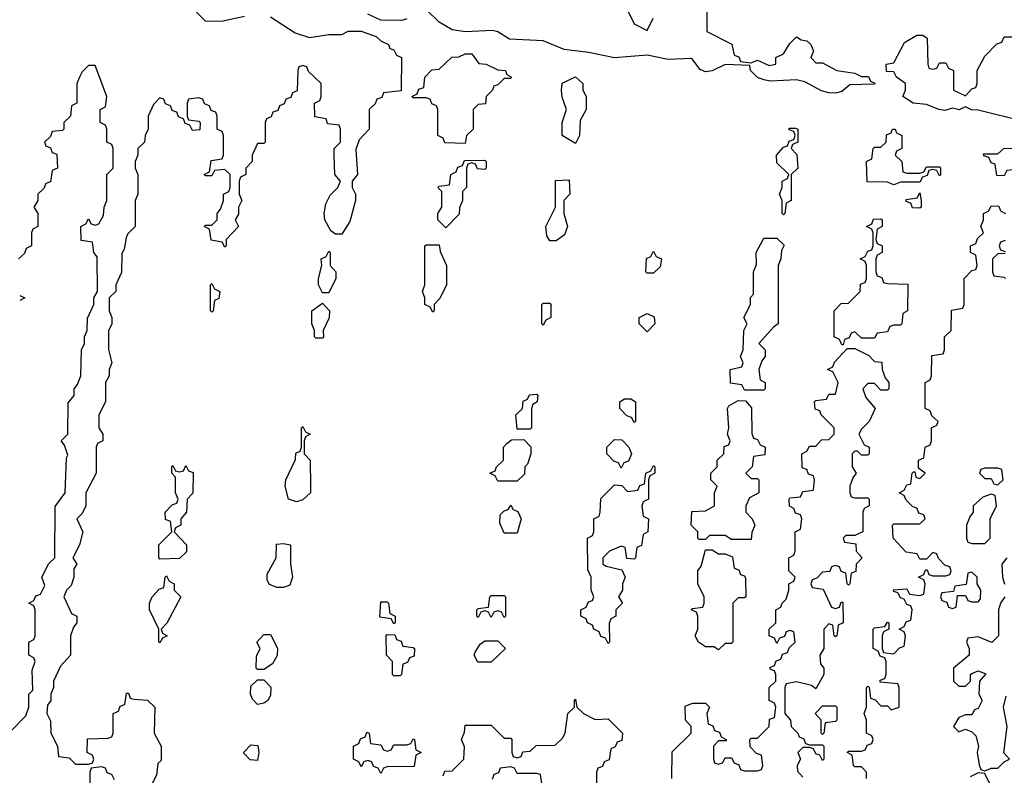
# Model space of a CAD drawing. Header units: inches. Extents: x 2701622 to 2964296, y 496201 to 720542.
# Tile 61 of 256: x 2750078 to 2753110, y 695980 to 698307. Entities that reach past the tile are written whole.
import ezdxf

# ---------------------------------------------------------------- set-up
doc = ezdxf.new("R2010")
doc.units = ezdxf.units.IN
doc.header["$MEASUREMENT"] = 0
doc.layers.add('C7659', color=7, linetype='Continuous')

msp = doc.modelspace()

# ---------------------------------------------------------------- linework, layer by layer
at = {"layer": 'C7659', "color": 4, "elevation": 12}
for points in [[(2752194, 698370), (2752194, 698270), (2752271.1, 698231.1), (2752278, 698198), (2752292, 698192), (2752298, 698178), (2752330, 698174), (2752350, 698182), (2752385.4, 698165.4), (2752406, 698170), (2752406, 698190), (2752430, 698202), (2752450, 698234), (2752470, 698254), (2752484.7, 698244.7), (2752502, 698242), (2752514, 698230), (2752522, 698210), (2752514, 698190), (2752530, 698174), (2752550, 698174), (2752594, 698150), (2752650, 698142), (2752670, 698132), (2752692, 698132), (2752698, 698118), (2752711.6, 698111.6), (2752710, 698108.7), (2752634, 698106), (2752610, 698086), (2752590, 698080.9), (2752570, 698082), (2752547.5, 698087.5), (2752495.5, 698115.5), (2752470, 698121.2), (2752390, 698118), (2752370, 698122), (2752350, 698129), (2752328, 698150), (2752326, 698166), (2752250, 698168.7), (2752210.6, 698149.4), (2752190, 698146), (2752173.2, 698153.2), (2752147.3, 698187.3), (2752075.3, 698184.7), (2752010, 698197.2), (2751910, 698189.3), (2751830, 698206), (2751754.8, 698214.8), (2751690, 698241.2), (2751586.6, 698246.6), (2751550, 698269), (2751533.6, 698273.6), (2751450.7, 698269.3), (2751410, 698276), (2751370, 698299), (2751330, 698338)], [(2751951.6, 698331.6), (2751970, 698294), (2752010, 698274), (2752028.9, 698311.1)], [(2750850, 698316), (2750926.4, 698266.4), (2750970, 698252), (2751030, 698261), (2751070, 698261), (2751090, 698271), (2751130, 698271), (2751175.3, 698255.3), (2751190, 698242), (2751214, 698230), (2751218, 698218), (2751230, 698214), (2751238, 698198), (2751254, 698190), (2751252.7, 698087.3), (2751198, 698082), (2751192.7, 698067.3), (2751178, 698062), (2751172.7, 698047.3), (2751154, 698030), (2751154, 697970), (2751123.6, 697936.4), (2751112.7, 697907.3), (2751118, 697830), (2751102, 697810), (2751102, 697790), (2751112, 697770), (2751112, 697750), (2751094.8, 697685.2), (2751070, 697646), (2751050, 697646), (2751036.4, 697656.4), (2751018, 697690), (2751015.3, 697710), (2751020.4, 697739.6), (2751034, 697766), (2751058, 697790), (2751066, 697810), (2751048, 697830), (2751046, 697890), (2751046, 697910), (2751066, 697930), (2751066, 697970), (2751062, 697982), (2751026, 697986), (2751022, 698002), (2750987.3, 698007.3), (2750986, 698050), (2751002, 698058), (2751006, 698070), (2751006, 698110), (2750967.3, 698147.3), (2750962, 698162), (2750950, 698166), (2750938, 698162), (2750934, 698150), (2750932.7, 698087.3), (2750918, 698082), (2750912.7, 698067.3), (2750898, 698062), (2750892, 698048), (2750878, 698042), (2750872.7, 698027.3), (2750858, 698022), (2750852.7, 698007.3), (2750838, 698002), (2750834, 697990), (2750834, 697930), (2750830, 697926), (2750810, 697926), (2750794, 697890), (2750794, 697870), (2750774, 697850), (2750774, 697830), (2750758, 697822), (2750754, 697810), (2750754, 697770), (2750762, 697750), (2750752, 697730), (2750751.6, 697708.4), (2750742, 697690), (2750752, 697670), (2750714, 697630), (2750714, 697610), (2750710, 697606), (2750702, 697622), (2750668, 697628), (2750662, 697662), (2750646, 697670), (2750650, 697674), (2750670, 697674), (2750686, 697690), (2750686, 697710), (2750696.4, 697723.6), (2750706, 697750), (2750706, 697770), (2750722, 697778), (2750726, 697790), (2750726, 697830), (2750710, 697846), (2750678, 697842), (2750670, 697826), (2750650, 697826), (2750646, 697830), (2750662, 697838), (2750667.3, 697872.7), (2750702, 697878), (2750706, 697890), (2750706, 697950), (2750702, 697962), (2750686, 697970), (2750686, 698010), (2750682, 698022), (2750667.3, 698027.3), (2750662, 698042), (2750647.3, 698047.3), (2750642, 698062), (2750630, 698066), (2750598, 698062), (2750594, 698050), (2750594, 698010), (2750598, 697998), (2750630, 697994), (2750634, 697990), (2750632.7, 697967.3), (2750610, 697966), (2750602, 697982), (2750587.3, 697987.3), (2750582, 698002), (2750567.3, 698007.3), (2750562, 698022), (2750547.3, 698027.3), (2750542, 698042), (2750527.3, 698047.3), (2750522, 698062), (2750510, 698066), (2750490, 698046), (2750474, 698010), (2750474, 697970), (2750464.7, 697950), (2750462, 697930), (2750442, 697910), (2750442, 697890), (2750434, 697870), (2750434, 697850), (2750442, 697830), (2750442, 697770), (2750434, 697750), (2750434, 697670), (2750410, 697646), (2750405.4, 697634.6), (2750399.6, 697600.4), (2750392.7, 697587.3), (2750391.6, 697528.4), (2750374, 697490), (2750374, 697470), (2750354, 697450), (2750354, 697410), (2750362, 697390), (2750362, 697370), (2750351.6, 697348.4), (2750351.6, 697291.6), (2750362, 697250), (2750354, 697230), (2750354, 697210), (2750342, 697190), (2750342, 697130), (2750322, 697090), (2750322, 697050), (2750334, 697030), (2750334, 697010), (2750318, 697002), (2750314, 696990), (2750314, 696910), (2750282, 696850), (2750282, 696810), (2750270, 696786), (2750254, 696770), (2750272, 696730), (2750262, 696690), (2750242, 696650), (2750254, 696630), (2750244.7, 696615.3), (2750244.7, 696590), (2750236, 696564), (2750222, 696550), (2750214, 696530), (2750238, 696478), (2750254, 696470), (2750254, 696450), (2750243.6, 696436.4), (2750234, 696410), (2750234, 696350), (2750203.6, 696316.4), (2750182, 696270), (2750182, 696250), (2750174, 696230), (2750174, 696210), (2750163.6, 696196.4), (2750162, 696170), (2750172.7, 696147.3), (2750174, 696110), (2750194, 696070), (2750198, 696038), (2750230, 696034), (2750250, 696014), (2750290, 696014), (2750302, 696018), (2750306, 696030), (2750302, 696042), (2750286, 696050), (2750287.3, 696092.7), (2750350, 696094), (2750362, 696098), (2750366, 696110), (2750366, 696170), (2750382, 696178), (2750387.3, 696192.7), (2750402, 696198), (2750407.3, 696232.7), (2750412.7, 696232.7), (2750418, 696218), (2750430, 696214), (2750471.6, 696211.6), (2750494, 696190), (2750492, 696110), (2750514, 696070), (2750514, 696026), (2750503.6, 696016.4), (2750499.6, 695980.4), (2750474, 695930)], [(2750622, 698330), (2750650, 698302), (2750703.6, 698303.6), (2750770, 698318)], [(2751270.4, 698309.6), (2751255.2, 698304.8), (2751190, 698305.2), (2751150, 698324)], [(2753170, 697993.2), (2753030, 698028.7), (2753009.1, 698029.1), (2752990, 698038), (2752970.8, 698029.2), (2752950, 698034), (2752927.2, 698027.2), (2752908, 698030), (2752870, 698046), (2752829.4, 698049.4), (2752798, 698070), (2752806, 698090), (2752806, 698110), (2752778, 698130), (2752770, 698146), (2752747.3, 698147.3), (2752746, 698170), (2752770, 698174), (2752803.1, 698236.9), (2752840.4, 698259.6), (2752859.6, 698259.6), (2752872, 698250), (2752874, 698170), (2752878, 698158), (2752890, 698154), (2752902, 698158), (2752910, 698174), (2752930, 698174), (2752938, 698158), (2752954, 698150), (2752954, 698090), (2752990, 698072), (2753010, 698094), (2753022, 698098), (2753026, 698110), (2753026, 698150), (2753050, 698194), (2753087.3, 698232.7), (2753102, 698238), (2753110, 698254), (2753134, 698254)], [(2750047.3, 696112.7), (2750096.4, 696163.6), (2750106, 696190), (2750106, 696230), (2750118, 696242), (2750116.4, 696303.6), (2750126, 696330), (2750122, 696342), (2750106, 696350), (2750106, 696390), (2750122, 696398), (2750126, 696410), (2750126, 696490), (2750122, 696502), (2750106, 696510), (2750122, 696518), (2750127.3, 696532.7), (2750142, 696538), (2750155.3, 696564.7), (2750146, 696590), (2750167.3, 696632.7), (2750186, 696650), (2750187.3, 696807.3), (2750218, 696850), (2750222, 696958), (2750226, 696966), (2750216.4, 696996.4), (2750206, 697010), (2750226, 697030), (2750227.3, 697127.3), (2750246, 697150), (2750246, 697170), (2750256.4, 697183.6), (2750266, 697210), (2750268, 697290), (2750278, 697310), (2750278, 697330), (2750286, 697350), (2750287.3, 697387.3), (2750306, 697430), (2750306, 697450), (2750318, 697470), (2750316.4, 697576.4), (2750306, 697590), (2750302, 697622), (2750267.3, 697627.3), (2750266, 697670), (2750282, 697678), (2750290, 697694), (2750298, 697678), (2750310, 697674), (2750322, 697678), (2750336.4, 697703.6), (2750338, 697730), (2750346, 697750), (2750346, 697830), (2750366, 697850), (2750366, 697910), (2750362, 697922), (2750346, 697930), (2750346, 697970), (2750342, 697982), (2750326, 697990), (2750326, 698030), (2750342, 698038), (2750346, 698070), (2750310, 698166), (2750290, 698166), (2750270, 698146), (2750262, 698130), (2750254, 698110), (2750254, 698050), (2750238, 698042), (2750234, 698010), (2750214, 697990), (2750214, 697970), (2750210, 697966), (2750178, 697962), (2750172.7, 697947.3), (2750154, 697930), (2750158, 697918), (2750172.7, 697912.7), (2750178, 697898), (2750192.7, 697892.7), (2750194, 697850), (2750178, 697842), (2750172.7, 697807.3), (2750158, 697802), (2750152.7, 697787.3), (2750134, 697770), (2750134, 697750), (2750122, 697730), (2750134, 697710), (2750134, 697670), (2750118, 697662), (2750114, 697650), (2750114, 697610), (2750098, 697602), (2750092.7, 697587.3), (2750074, 697570)], [(2752686, 695970), (2752686, 695990), (2752670, 696006), (2752650, 696006), (2752646, 696010), (2752642, 696042), (2752626, 696050), (2752630, 696054), (2752670, 696054), (2752682, 696058), (2752687.3, 696072.7), (2752702, 696078), (2752706, 696090), (2752702, 696102), (2752686, 696110), (2752686, 696150), (2752678, 696170), (2752686, 696190), (2752686, 696250), (2752690, 696254), (2752694, 696250), (2752698, 696218), (2752712.7, 696212.7), (2752730, 696194), (2752750, 696194), (2752762, 696182), (2752786, 696190), (2752786, 696250), (2752782, 696262), (2752727.3, 696267.3), (2752727.3, 696272.7), (2752742, 696278), (2752746, 696290), (2752746, 696330), (2752742, 696342), (2752727.3, 696347.3), (2752722, 696362), (2752706, 696370), (2752706, 696430), (2752710, 696434), (2752742, 696438), (2752750, 696452), (2752754, 696450), (2752754, 696430), (2752738, 696422), (2752734, 696410), (2752734, 696370), (2752738, 696358), (2752770, 696354), (2752787.3, 696372.7), (2752802, 696378), (2752806, 696410), (2752802, 696422), (2752786, 696430), (2752802, 696438), (2752807.3, 696452.7), (2752822, 696458), (2752826, 696490), (2752822, 696502), (2752810, 696506), (2752802, 696522), (2752790, 696526), (2752782, 696542), (2752770, 696546), (2752768.4, 696551.6), (2752810, 696554), (2752818, 696538), (2752850, 696534), (2752862, 696538), (2752866, 696570), (2752862, 696582), (2752846, 696590), (2752862, 696598), (2752867.3, 696612.7), (2752872.7, 696612.7), (2752878, 696598), (2752890, 696594), (2752930, 696594), (2752942, 696598), (2752946, 696610), (2752942, 696622), (2752927.3, 696627.3), (2752907.3, 696647.3), (2752902, 696662), (2752890, 696666), (2752870, 696646), (2752850, 696646), (2752842, 696662), (2752807.3, 696667.3), (2752768, 696710), (2752766, 696750), (2752770, 696754), (2752850, 696754), (2752866, 696770), (2752862, 696782), (2752847.3, 696787.3), (2752842, 696802), (2752827.3, 696807.3), (2752807.3, 696827.3), (2752802, 696842), (2752786, 696850), (2752802, 696858), (2752810, 696874), (2752822, 696878), (2752826, 696910), (2752830, 696914), (2752834, 696914), (2752838, 696898), (2752850, 696894), (2752866, 696910), (2752846, 696926), (2752846, 696950), (2752862, 696958), (2752866, 696990), (2752882, 696998), (2752886, 697010), (2752886, 697050), (2752902, 697058), (2752906, 697070), (2752887.3, 697087.3), (2752882, 697102), (2752866, 697110), (2752866, 697190), (2752882, 697198), (2752886, 697210), (2752887.3, 697272.7), (2752922, 697278), (2752926, 697290), (2752926, 697330), (2752946, 697350), (2752947.3, 697412.7), (2752982, 697418), (2752986, 697430), (2752986, 697510), (2753010, 697534), (2753022, 697538), (2753026, 697550), (2753022, 697582), (2753006, 697590), (2753006, 697610), (2753022, 697618), (2753027.3, 697632.7), (2753046, 697650), (2753038, 697670), (2753046, 697690), (2753046, 697710), (2753062, 697718), (2753070, 697734), (2753092.7, 697732.7), (2753098, 697718), (2753114, 697710)], [(2753112.7, 697627.3), (2753098, 697622), (2753094, 697610), (2753098, 697598), (2753112.7, 697592.7)], [(2753112.7, 697587.3), (2753090, 697586), (2753074, 697570), (2753074, 697530), (2753078, 697518), (2753110, 697514), (2753114, 697510)], [(2750078, 697458), (2750094, 697450), (2750078, 697442)], [(2752086, 695970), (2752087.3, 696052.7), (2752146, 696110), (2752146, 696130), (2752128, 696150), (2752127.3, 696192.7), (2752150, 696202), (2752190, 696202), (2752202, 696190), (2752194, 696170), (2752198, 696138), (2752212.7, 696132.7), (2752218, 696118), (2752232.7, 696112.7), (2752238, 696098), (2752254, 696090), (2752254, 696086), (2752230, 696086), (2752214, 696070), (2752214, 696030), (2752218, 696018), (2752230, 696014), (2752242, 696018), (2752250, 696034), (2752270, 696034), (2752278, 696018), (2752292.7, 696012.7), (2752298, 695998), (2752310, 695994), (2752350, 695994), (2752362, 695998), (2752366, 696010), (2752362, 696042), (2752347.3, 696047.3), (2752327.3, 696067.3), (2752326, 696090), (2752330, 696094), (2752350, 696094), (2752386, 696130), (2752387.3, 696152.7), (2752402, 696158), (2752406, 696190), (2752402, 696202), (2752386, 696210), (2752386, 696250), (2752406, 696270), (2752406, 696290), (2752402, 696302), (2752390, 696306), (2752388, 696312), (2752402, 696318), (2752407.3, 696332.7), (2752422, 696338), (2752427.3, 696352.7), (2752442, 696358), (2752447.3, 696372.7), (2752466, 696390), (2752462, 696422), (2752450, 696426), (2752438, 696422), (2752432.7, 696407.3), (2752418, 696402), (2752410, 696386), (2752402, 696402), (2752386, 696410), (2752386, 696430), (2752406, 696450), (2752406, 696490), (2752422, 696498), (2752426, 696510), (2752438, 696522), (2752446, 696550), (2752446, 696570), (2752462, 696578), (2752466, 696590), (2752446, 696610), (2752446, 696650), (2752462, 696658), (2752466, 696670), (2752466, 696730), (2752482, 696738), (2752486, 696770), (2752482, 696782), (2752467.3, 696787.3), (2752462, 696802), (2752448.4, 696808.4), (2752448, 696830), (2752450, 696834), (2752482, 696838), (2752490, 696854), (2752522, 696858), (2752526, 696890), (2752522, 696902), (2752507.3, 696907.3), (2752502, 696922), (2752487.3, 696927.3), (2752486, 696970), (2752502, 696978), (2752510, 696994), (2752530, 696994), (2752547.3, 697012.7), (2752570, 697014), (2752586, 697030), (2752586, 697050), (2752546, 697090), (2752542, 697102), (2752527.3, 697107.3), (2752526, 697130), (2752530, 697134), (2752562, 697138), (2752570, 697154), (2752590, 697154), (2752598, 697190), (2752582, 697222), (2752566, 697230), (2752582, 697238), (2752587.3, 697252.7), (2752626, 697294), (2752650, 697294), (2752692.7, 697272.7), (2752710, 697254), (2752732.7, 697252.7), (2752734, 697230), (2752743.6, 697203.6), (2752754, 697190), (2752754, 697170), (2752750, 697166), (2752730, 697166), (2752710, 697186), (2752690, 697186), (2752674, 697170), (2752683.6, 697143.6), (2752712, 697110), (2752694, 697070), (2752670, 697046), (2752662, 697030), (2752678, 696998), (2752694, 696990), (2752694, 696970), (2752690, 696966), (2752670, 696966), (2752658, 696978), (2752650, 696978), (2752642, 696970), (2752642, 696930), (2752654, 696910), (2752643.6, 696896.4), (2752634, 696870), (2752634, 696850), (2752638, 696838), (2752650, 696834), (2752690, 696834), (2752694, 696830), (2752694, 696810), (2752678, 696802), (2752674, 696790), (2752674, 696730), (2752650, 696718), (2752622, 696718), (2752614, 696710), (2752618, 696698), (2752652.7, 696692.7), (2752654, 696670), (2752672, 696650), (2752654, 696630), (2752652.7, 696607.3), (2752638, 696602), (2752634, 696570), (2752630, 696566), (2752626, 696570), (2752622, 696602), (2752607.3, 696607.3), (2752602, 696622), (2752590, 696626), (2752578, 696622), (2752572.7, 696607.3), (2752550, 696606), (2752532.7, 696587.3), (2752518, 696582), (2752514, 696570), (2752518, 696558), (2752552.7, 696552.7), (2752578, 696498), (2752590, 696494), (2752602, 696498), (2752607.3, 696512.7), (2752612.7, 696512.7), (2752614, 696450), (2752598, 696442), (2752594, 696410), (2752590, 696406), (2752586, 696410), (2752582, 696442), (2752570, 696446), (2752554, 696430), (2752554, 696370), (2752542, 696350), (2752543.6, 696323.6), (2752554, 696310), (2752554, 696290), (2752530, 696246), (2752516.4, 696256.4), (2752470, 696268), (2752438, 696262), (2752434, 696250), (2752434, 696170), (2752452, 696150), (2752454, 696130), (2752474, 696110), (2752478, 696098), (2752492.7, 696092.7), (2752498, 696078), (2752510, 696074), (2752550, 696074), (2752554, 696070), (2752554, 696030), (2752550, 696026), (2752542, 696042), (2752530, 696046), (2752522, 696062), (2752510, 696066), (2752490, 696066), (2752474, 696050), (2752482, 696030), (2752472, 696010), (2752472.7, 695992.7), (2752490, 695974)], [(2753118, 696650), (2753102, 696630), (2753104.7, 696590), (2753111.1, 696568.9)], [(2753111.3, 696530), (2753098, 696510), (2753092, 696490), (2753092, 696410), (2753071.3, 696388.7), (2753030, 696406), (2752998, 696402), (2752994, 696390), (2753002, 696370), (2753002, 696350), (2752954, 696310), (2752954, 696270), (2752970, 696254), (2752990, 696254), (2753006, 696270), (2753006, 696290), (2753010, 696294), (2753030, 696302), (2753052.7, 696292.7), (2753034, 696270), (2753032, 696230), (2753042, 696210), (2753030, 696186), (2753018, 696182), (2753010, 696166), (2752990, 696166), (2752970, 696158), (2752954, 696130), (2752970, 696114), (2752990, 696122), (2753010, 696114), (2753022, 696102), (2753030.8, 696070), (2753026, 696050), (2753032.7, 696012.7), (2753038, 695998), (2753050, 695994), (2753070, 696002), (2753090, 696002), (2753110, 696022), (2753126, 696030), (2753109, 696049), (2753119.3, 696130), (2753108, 696190), (2753116, 696224)], [(2751382, 695978), (2751387.3, 695992.7), (2751410, 695994), (2751446, 696030), (2751447.3, 696067.3), (2751438, 696090), (2751447.3, 696112.7), (2751450, 696134), (2751530, 696134), (2751570, 696094), (2751590, 696094), (2751594, 696090), (2751594, 696050), (2751598, 696038), (2751610, 696034), (2751622, 696038), (2751627.3, 696052.7), (2751650, 696054), (2751668.4, 696071.6), (2751727.3, 696072.7), (2751750, 696094), (2751758, 696110), (2751766, 696170), (2751786, 696190), (2751786, 696210), (2751790, 696214), (2751794, 696190), (2751814, 696170), (2751850, 696152), (2751890, 696154), (2751934, 696110), (2751932.7, 696087.3), (2751918, 696082), (2751912, 696068), (2751898, 696062), (2751892.7, 696027.3), (2751878, 696022), (2751872.7, 696007.3), (2751858, 696002), (2751854, 695990), (2751854, 695950)], [(2750370, 695966), (2750362, 695982), (2750347.3, 695987.3), (2750342, 696002), (2750330, 696006), (2750298, 696002), (2750294, 695990), (2750294, 695950)], [(2751687.3, 695947.3), (2751682, 695982), (2751670, 695986), (2751610, 695986), (2751602, 696002), (2751590, 696006), (2751558, 696002), (2751552.7, 695987.3), (2751538, 695982), (2751532.7, 695967.3)], [(2753070, 695946), (2753050, 695986), (2753030, 695988), (2753004.7, 695975.3)]]:
    msp.add_lwpolyline(points, dxfattribs=at)
for points in [[(2751450, 697926), (2751387.3, 697927.3), (2751382, 697942), (2751366, 697950), (2751366, 698030), (2751362, 698042), (2751347.3, 698047.3), (2751342, 698062), (2751330, 698066), (2751290, 698066), (2751286, 698070), (2751302, 698078), (2751307.3, 698092.7), (2751322, 698098), (2751326, 698130), (2751347.3, 698152.7), (2751370, 698154), (2751408.4, 698191.6), (2751430, 698192), (2751450, 698202), (2751470, 698202), (2751492, 698172), (2751514, 698170), (2751550, 698152), (2751574, 698150), (2751578, 698138), (2751592, 698130), (2751590, 698126), (2751570, 698126), (2751550, 698106), (2751538, 698102), (2751534, 698090), (2751514, 698070), (2751512.7, 698047.3), (2751490, 698046), (2751474, 698030), (2751474, 697970), (2751454, 697950)], [(2751790, 697926), (2751748.7, 697950), (2751748, 697990), (2751762, 698030), (2751748.4, 698068.4), (2751746, 698090), (2751748.9, 698111.1), (2751790, 698131.3), (2751812, 698110), (2751812, 698090), (2751822, 698070), (2751822, 698030), (2751803.6, 697996.4), (2751802, 697950)], [(2752430, 697706), (2752426, 697710), (2752426, 697750), (2752418, 697770), (2752426, 697790), (2752426, 697810), (2752442, 697818), (2752446, 697830), (2752410, 697866), (2752408, 697890), (2752430, 697914), (2752442, 697918), (2752447.3, 697932.7), (2752462, 697938), (2752466, 697950), (2752462, 697962), (2752447.3, 697967.3), (2752447.3, 697972.7), (2752467.3, 697972.7), (2752474, 697970), (2752474, 697930), (2752458, 697922), (2752454, 697910), (2752471.6, 697891.6), (2752474, 697850), (2752454, 697830), (2752454, 697750), (2752438, 697742), (2752434, 697710)], [(2752810, 697834), (2752850, 697834), (2752862, 697838), (2752870, 697854), (2752910, 697854), (2752914, 697850), (2752914, 697830), (2752910, 697826), (2752902, 697842), (2752890, 697846), (2752878, 697842), (2752872.7, 697827.3), (2752858, 697822), (2752850, 697806), (2752790, 697806), (2752770, 697798), (2752750, 697806), (2752687.3, 697807.3), (2752686, 697870), (2752702, 697878), (2752706, 697910), (2752710, 697914), (2752730, 697914), (2752746, 697930), (2752747.3, 697952.7), (2752762, 697958), (2752766, 697970), (2752774, 697970), (2752778, 697958), (2752794, 697950), (2752794, 697910), (2752778, 697902), (2752774, 697890), (2752794, 697870), (2752798, 697838)], [(2753170, 697826), (2753162, 697842), (2753150, 697846), (2753118, 697842), (2753110, 697826), (2753087.3, 697827.3), (2753082, 697862), (2753070, 697866), (2753062, 697882), (2753047.3, 697887.3), (2753046, 697894), (2753090, 697894), (2753110, 697911.3), (2753194, 697910), (2753192, 697870), (2753178, 697862), (2753174, 697830)], [(2751510, 697846), (2751487.3, 697847.3), (2751482, 697862), (2751470, 697866), (2751458, 697862), (2751454, 697850), (2751454, 697790), (2751442, 697778), (2751442, 697750), (2751432.7, 697727.3), (2751431.6, 697708.4), (2751390, 697666), (2751366, 697690), (2751366, 697710), (2751378, 697730), (2751378, 697778), (2751366, 697790), (2751370, 697794), (2751402, 697798), (2751406, 697830), (2751422, 697838), (2751427.3, 697852.7), (2751442, 697858), (2751447.3, 697872.7), (2751510, 697874), (2751514, 697870), (2751514, 697850)], [(2751710, 697626), (2751701.2, 697641.2), (2751698, 697670), (2751728, 697730), (2751728.4, 697811.6), (2751770, 697814), (2751772, 697770), (2751754, 697750), (2751754, 697710), (2751764.7, 697670), (2751755.3, 697644.7), (2751730, 697626)], [(2752850, 697726), (2752827.3, 697727.3), (2752822, 697742), (2752807.3, 697747.3), (2752807.3, 697752.7), (2752842, 697758), (2752850, 697774), (2752854, 697750), (2752854, 697730)], [(2752670, 697326), (2752650, 697346), (2752638, 697342), (2752632.7, 697327.3), (2752618, 697322), (2752614, 697306), (2752610, 697306), (2752602, 697322), (2752586, 697330), (2752586, 697410), (2752607.3, 697432.7), (2752630, 697434), (2752666, 697470), (2752667.3, 697492.7), (2752682, 697498), (2752686, 697510), (2752686, 697550), (2752682, 697562), (2752666, 697570), (2752682, 697578), (2752690, 697594), (2752702, 697598), (2752706, 697610), (2752706, 697650), (2752702, 697662), (2752686, 697670), (2752702, 697678), (2752707.3, 697692.7), (2752730, 697694), (2752734, 697690), (2752734, 697670), (2752718, 697662), (2752714, 697630), (2752718, 697618), (2752734, 697610), (2752734, 697590), (2752718, 697582), (2752714, 697570), (2752714, 697530), (2752718, 697518), (2752732.7, 697512.7), (2752738, 697498), (2752750, 697494), (2752812.7, 697492.7), (2752812, 697410), (2752798, 697402), (2752794, 697370), (2752790, 697366), (2752770, 697366), (2752758, 697362), (2752750, 697346), (2752718, 697342), (2752710, 697326)], [(2752310, 697166), (2752302, 697182), (2752267.3, 697187.3), (2752266, 697230), (2752302, 697238), (2752306, 697250), (2752298, 697270), (2752306, 697290), (2752308, 697350), (2752318, 697370), (2752308, 697390), (2752328, 697430), (2752328.4, 697451.6), (2752338, 697462), (2752338, 697530), (2752347.3, 697552.7), (2752346, 697590), (2752370, 697634), (2752410, 697634), (2752432, 697612), (2752423.6, 697596.4), (2752422, 697570), (2752414, 697550), (2752414, 697370), (2752399.6, 697360.4), (2752354, 697310), (2752374, 697290), (2752374, 697270), (2752363.6, 697256.4), (2752354, 697230), (2752358, 697198), (2752374, 697190), (2752374, 697170), (2752370, 697166)], [(2751350, 697406), (2751342, 697422), (2751326, 697430), (2751326, 697450), (2751318, 697470), (2751326, 697490), (2751326, 697610), (2751330, 697614), (2751370, 697614), (2751372.7, 697592.7), (2751392, 697550), (2751392, 697490), (2751371.6, 697448.4), (2751354, 697430), (2751354, 697410)], [(2751010, 697466), (2750998, 697490), (2750998, 697510), (2751008, 697550), (2751006, 697570), (2751022, 697578), (2751030, 697594), (2751034, 697590), (2751034, 697550), (2751052, 697530), (2751052, 697510), (2751030, 697466)], [(2752010, 697526), (2752006, 697530), (2752008.4, 697571.6), (2752022, 697578), (2752030, 697594), (2752038, 697578), (2752054, 697570), (2752050, 697546), (2752030, 697526)], [(2750670, 697406), (2750666, 697410), (2750666, 697490), (2750670, 697494), (2750678, 697478), (2750694, 697470), (2750691.6, 697448.4), (2750678, 697442), (2750674, 697410)], [(2750990, 697326), (2750986, 697330), (2750986, 697350), (2750978, 697370), (2750978, 697410), (2751010, 697434), (2751032, 697410), (2751031.1, 697388.9), (2751012, 697350), (2751014, 697330), (2751010, 697326)], [(2751690, 697366), (2751686, 697370), (2751686, 697430), (2751690, 697434), (2751710, 697434), (2751714, 697430), (2751714, 697390), (2751698, 697382)], [(2752010, 697346), (2751986, 697370), (2751986, 697390), (2752010, 697402), (2752031.3, 697391.3), (2752034, 697370)], [(2751610, 697046), (2751606, 697090), (2751626, 697110), (2751628.4, 697131.6), (2751642, 697138), (2751648, 697152), (2751670, 697154), (2751674, 697150), (2751672, 697130), (2751658, 697122), (2751654, 697110), (2751654, 697050), (2751650, 697046)], [(2751970, 697066), (2751962, 697082), (2751947.3, 697087.3), (2751926, 697110), (2751926, 697130), (2751940.4, 697139.6), (2751959.6, 697139.6), (2751974, 697130), (2751974, 697070)], [(2752330, 696894), (2752350, 696894), (2752354, 696890), (2752354, 696850), (2752325.4, 696834.6), (2752314, 696810), (2752314, 696790), (2752334, 696770), (2752342, 696750), (2752332.7, 696727.3), (2752330, 696706), (2752270, 696706), (2752250, 696718), (2752202, 696718), (2752190, 696706), (2752170, 696706), (2752166, 696710), (2752166, 696730), (2752146, 696750), (2752147.3, 696792.7), (2752190, 696794), (2752218, 696810), (2752218, 696850), (2752226, 696870), (2752206, 696890), (2752206, 696910), (2752226, 696930), (2752226, 696950), (2752246, 696970), (2752247.3, 696992.7), (2752262, 696998), (2752266, 697010), (2752258, 697030), (2752262, 697050), (2752258, 697110), (2752262, 697118), (2752290, 697134), (2752312.7, 697132.7), (2752331.6, 697111.6), (2752332.7, 697032.7), (2752338, 697018), (2752350, 697014), (2752358, 696998), (2752374, 696990), (2752372.7, 696967.3), (2752338, 696962), (2752334, 696930), (2752314, 696910)], [(2750930, 696822), (2750906, 696830), (2750895.3, 696870), (2750898, 696890), (2750927.3, 696952.7), (2750928.4, 696971.6), (2750942, 696978), (2750946, 696990), (2750946, 697050), (2750950, 697054), (2750958, 697038), (2750972, 697030), (2750958, 697022), (2750954, 697010), (2750954, 696970), (2750972, 696950), (2750974, 696870), (2750974, 696850), (2750950, 696828)], [(2751550, 696886), (2751542, 696902), (2751526, 696910), (2751542, 696918), (2751546, 696930), (2751568, 696950), (2751568, 696990), (2751578, 697002), (2751592.7, 697012.7), (2751630, 697014), (2751651.6, 696991.6), (2751652, 696970), (2751642, 696938), (2751634, 696930), (2751632.7, 696907.3), (2751610, 696886)], [(2751930, 696926), (2751922, 696942), (2751907.3, 696947.3), (2751886, 696970), (2751886, 696990), (2751910, 697014), (2751932.7, 697012.7), (2751954, 696990), (2751962, 696970), (2751952.7, 696947.3), (2751938, 696942)], [(2750510, 696646), (2750506, 696650), (2750506, 696690), (2750546, 696730), (2750542, 696762), (2750527.3, 696767.3), (2750526, 696790), (2750547.3, 696812.7), (2750562, 696818), (2750566, 696830), (2750558, 696850), (2750558, 696898), (2750546, 696910), (2750546, 696930), (2750550, 696934), (2750558, 696918), (2750570, 696914), (2750582, 696918), (2750590, 696934), (2750598, 696918), (2750612, 696912), (2750611.1, 696848.9), (2750594, 696830), (2750592, 696790), (2750574, 696770), (2750574, 696750), (2750558, 696742), (2750554, 696730), (2750592, 696690), (2750591.6, 696668.4), (2750570, 696648)], [(2751970, 696646), (2751947.3, 696647.3), (2751942, 696682), (2751930, 696686), (2751894, 696670), (2751874, 696650), (2751874, 696630), (2751883.6, 696623.6), (2751932.7, 696612.7), (2751942, 696590), (2751934, 696570), (2751934, 696550), (2751922, 696530), (2751934, 696510), (2751914, 696490), (2751914, 696470), (2751898, 696462), (2751892.7, 696447.3), (2751894, 696390), (2751890, 696386), (2751882, 696402), (2751867.3, 696407.3), (2751862, 696422), (2751846, 696430), (2751842, 696442), (2751826, 696450), (2751822, 696462), (2751806, 696470), (2751806, 696490), (2751822, 696498), (2751830, 696514), (2751842, 696518), (2751846, 696530), (2751838, 696550), (2751838, 696590), (2751827.3, 696612.7), (2751826, 696710), (2751842, 696718), (2751846, 696730), (2751846, 696770), (2751862, 696778), (2751866, 696790), (2751867.3, 696832.7), (2751910, 696874), (2751932.7, 696872.7), (2751950, 696854), (2751982, 696858), (2751987.3, 696872.7), (2752002, 696878), (2752006, 696910), (2752022, 696918), (2752030, 696934), (2752034, 696930), (2752034, 696910), (2752018, 696902), (2752014, 696890), (2752014, 696830), (2751998, 696822), (2751994, 696810), (2751998, 696778), (2752014, 696770), (2752012, 696730), (2751998, 696722), (2751992.7, 696687.3), (2751978, 696682), (2751974, 696650)], [(2753090, 696926), (2753050, 696926), (2753038, 696922), (2753034, 696910), (2753050, 696894), (2753070, 696894), (2753078, 696878), (2753090, 696874), (2753106, 696890), (2753102, 696922)], [(2753070, 696846), (2753043.6, 696836.4), (2753014, 696810), (2753014, 696790), (2753003.6, 696776.4), (2752994, 696750), (2752994, 696710), (2752998, 696698), (2753010, 696694), (2753050, 696694), (2753066, 696710), (2753066, 696770), (2753086, 696810), (2753082, 696842)], [(2751570, 696726), (2751556.4, 696756.4), (2751558, 696782), (2751570, 696794), (2751582, 696798), (2751590, 696812), (2751598, 696798), (2751612, 696792), (2751622, 696770), (2751610, 696726)], [(2750870, 696558), (2750847.3, 696567.3), (2750840.4, 696580.4), (2750840.4, 696599.6), (2750868, 696650), (2750868.4, 696691.6), (2750890, 696694), (2750912, 696690), (2750912, 696630), (2750918, 696590), (2750910, 696566), (2750890, 696558)], [(2752230, 696662), (2752250, 696662), (2752272.7, 696652.7), (2752278, 696618), (2752292.7, 696612.7), (2752298, 696598), (2752310, 696594), (2752312.7, 696587.3), (2752314, 696530), (2752310, 696526), (2752290, 696526), (2752274, 696510), (2752274, 696390), (2752270, 696386), (2752250, 696386), (2752230, 696366), (2752215.3, 696375.3), (2752190, 696375.3), (2752168, 696390), (2752158, 696410), (2752166, 696430), (2752166, 696470), (2752162, 696482), (2752146, 696490), (2752150, 696494), (2752182, 696498), (2752186, 696510), (2752186, 696530), (2752166, 696570), (2752166, 696610), (2752176.4, 696623.6), (2752190, 696674), (2752210, 696674)], [(2753010, 696606), (2752998, 696602), (2752992.7, 696567.3), (2752958, 696562), (2752954, 696546), (2752918, 696542), (2752914, 696530), (2752918, 696518), (2752932.7, 696512.7), (2752938, 696498), (2752950, 696494), (2752962, 696498), (2752966, 696534), (2752990, 696534), (2752998, 696518), (2753010, 696514), (2753030, 696514), (2753036.4, 696523.6), (2753038, 696550), (2753026, 696570), (2753026, 696590)], [(2750510, 696388), (2750506, 696390), (2750506, 696430), (2750478, 696490), (2750478, 696510), (2750486, 696530), (2750507.3, 696552.7), (2750522, 696558), (2750526, 696590), (2750530, 696594), (2750538, 696578), (2750554, 696570), (2750554, 696550), (2750574, 696530), (2750531.6, 696448.4), (2750514, 696430), (2750518, 696418), (2750532, 696410), (2750518, 696402)], [(2751230, 696446), (2751222, 696462), (2751187.3, 696467.3), (2751190, 696514), (2751210, 696514), (2751214, 696510), (2751218, 696478), (2751234, 696470), (2751234, 696450)], [(2751570, 696466), (2751562, 696482), (2751550, 696486), (2751538, 696482), (2751530, 696466), (2751522, 696482), (2751510, 696486), (2751498, 696482), (2751490, 696466), (2751486, 696470), (2751486, 696490), (2751490, 696494), (2751522, 696498), (2751526, 696530), (2751530, 696534), (2751570, 696534), (2751574, 696530), (2751574, 696470)], [(2750810, 696306), (2750806, 696310), (2750807.3, 696347.3), (2750818, 696370), (2750808, 696390), (2750830, 696414), (2750850, 696414), (2750871.6, 696371.6), (2750871.1, 696348.9), (2750856.9, 696323.1), (2750830, 696306)], [(2751230, 696286), (2751226, 696290), (2751226, 696330), (2751208, 696350), (2751206, 696410), (2751210, 696414), (2751232.7, 696412.7), (2751238, 696398), (2751252.7, 696392.7), (2751258, 696378), (2751290, 696374), (2751294, 696370), (2751292.7, 696347.3), (2751278, 696342), (2751272.7, 696327.3), (2751258, 696322), (2751254, 696290), (2751250, 696286)], [(2751530, 696328.7), (2751488.9, 696328.9), (2751478, 696350), (2751480.4, 696359.6), (2751496.4, 696383.6), (2751510, 696394), (2751550, 696394), (2751574, 696370)], [(2750810, 696198), (2750794.6, 696214.6), (2750788.7, 696230), (2750790, 696254), (2750810, 696274), (2750830, 696274), (2750851.1, 696251.1), (2750850, 696226), (2750842, 696210), (2750830, 696202)], [(2752550, 696106), (2752546, 696110), (2752546, 696150), (2752528, 696170), (2752550, 696194), (2752590, 696194), (2752594, 696190), (2752594, 696150), (2752590, 696146), (2752558, 696142), (2752554, 696110)], [(2751210, 696054), (2751222, 696058), (2751230, 696074), (2751270, 696074), (2751282, 696078), (2751290, 696092), (2751294, 696090), (2751298, 696058), (2751314, 696050), (2751298, 696042), (2751292.7, 696007.3), (2751210, 696006), (2751198, 696002), (2751190, 695986), (2751182, 696002), (2751167.3, 696007.3), (2751162, 696022), (2751150, 696026), (2751138, 696022), (2751130, 696006), (2751122, 696022), (2751106, 696030), (2751106, 696070), (2751122, 696078), (2751127.3, 696092.7), (2751142, 696098), (2751147.3, 696112.7), (2751154, 696110), (2751158, 696078), (2751190, 696074), (2751198, 696058)], [(2750810, 696026), (2750787.3, 696027.3), (2750768.4, 696048.4), (2750768.4, 696051.6), (2750790, 696074), (2750811.6, 696071.6), (2750814, 696050)]]:
    msp.add_lwpolyline(points, close=True, dxfattribs=at)

doc.saveas('drawing.dxf')
